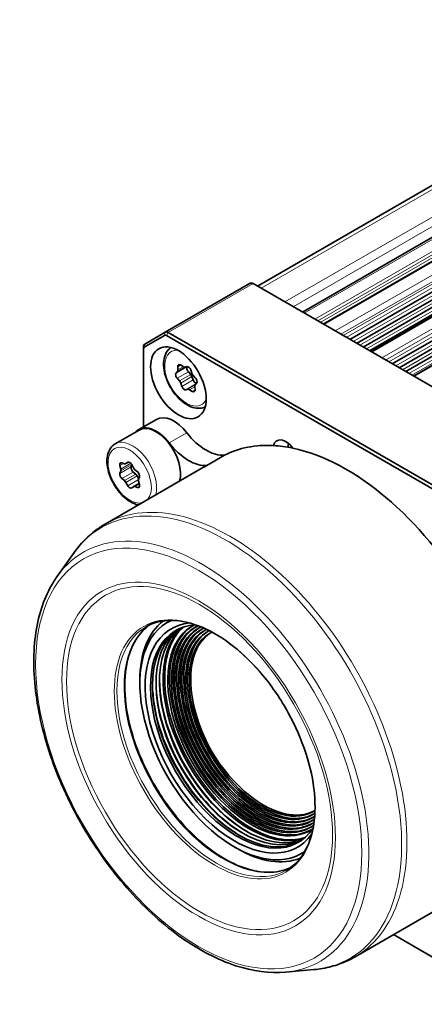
# Model space of a CAD drawing. Header units: millimetres. Extents: x 10 to 1178, y 10 to 830.
# Tile 27 of 33: x 896 to 928, y 693 to 772. Entities that reach past the tile are written whole.
import ezdxf

# ---------------------------------------------------------------- set-up
doc = ezdxf.new("R2010")
doc.units = ezdxf.units.MM
doc.header["$LTSCALE"] = 2
doc.layers.add('Sichtbar (ISO)', color=7, linetype='Continuous', lineweight=35)
doc.layers.add('Sichtbar schmal (ISO)', color=7, linetype='Continuous', lineweight=18)

msp = doc.modelspace()

# ---------------------------------------------------------------- linework, layer by layer
at = {"layer": 'Sichtbar (ISO)'}
for p, q in [((952.00844147, 771.63137455), (915.0570869, 750.29750004)), ((918.6557679, 748.2198006), (954.2964623, 768.7969651)), ((920.31977199, 747.25908739), (956.02259842, 767.87212384)), ((922.44573617, 746.0316614), (957.50517521, 766.27323796)), ((922.9906046, 745.71708146), (957.58855659, 765.69221835)), ((959.69860727, 765.58647983), (924.13720219, 745.05509303)), ((923.51809459, 745.41253497), (957.65130418, 765.11935272)), ((924.02715955, 745.11862619), (957.6932935, 764.55577769)), ((925.83984872, 744.0720696), (960.89928776, 764.31364617)), ((926.38471715, 743.75748967), (960.98266913, 763.73262656)), ((926.91220714, 743.45294318), (961.04541673, 763.15976092)), ((963.09271982, 763.62688803), (927.53131474, 743.09550124)), ((914.45891232, 750.52328314), (907.67068722, 746.60409955)), ((914.70891232, 750.49851873), (942.52853891, 734.43684983)), ((907.67068722, 746.60409955), (906.03931637, 745.66222715)), ((935.74031381, 730.51766624), (907.92068722, 746.57933514)), ((905.99789501, 745.40737241), (907.62926586, 746.34924481)), ((907.77926586, 746.33438617), (935.59889245, 730.27271727)), ((905.93576298, 745.4333386), (905.93576298, 745.27003928)), ((905.93576298, 739.03213118), (905.93576298, 745.27003928)), ((908.54136792, 743.32226111), (908.65519671, 743.46366409)), ((908.68760969, 743.59472753), (908.67153811, 743.84861051)), ((908.8919414, 743.98462569), (909.10419734, 743.85181191)), ((909.23273665, 743.82007527), (909.4081539, 743.85717168)), ((909.43939353, 743.84073644), (909.4534271, 743.85816953)), ((909.71812952, 743.22154186), (909.5266407, 743.43832844)), ((909.71580435, 743.59077885), (909.8142315, 743.31656209)), ((908.82010391, 742.70306653), (908.62861508, 742.91985311)), ((909.912683, 742.78452502), (909.81425585, 743.05874178)), ((909.91035782, 743.15376201), (910.10184665, 742.93697544)), ((909.01465739, 742.26604969), (908.91623024, 742.54026645)), ((909.49772509, 742.03675328), (909.32230784, 741.99965687)), ((909.83852033, 741.87220285), (909.6262644, 742.00501663)), ((910.04285205, 742.26210101), (910.05892362, 742.00821803)), ((910.18909382, 742.53456743), (910.07526503, 742.39316446)), ((906.97167074, 739.6302128), (905.55745718, 738.81371622)), ((903.67326887, 737.66814457), (905.58245718, 738.77041495)), ((912.43028715, 736.75717981), (911.01607359, 735.94068323)), ((902.87351527, 731.24756121), (910.74965005, 735.79484975)), ((904.12097472, 735.65419054), (904.05402739, 735.9256507)), ((904.21258258, 736.15121919), (904.42066231, 736.08054102)), ((904.52789406, 736.08534475), (904.74760123, 736.21219274)), ((904.53644924, 736.09088269), (904.67758165, 736.19275123)), ((904.952053, 735.82412727), (905.00764708, 735.98535738)), ((904.99469202, 736.00966747), (905.13582443, 735.74483326)), ((905.25161135, 735.60079236), (905.45969109, 735.43120075)), ((904.05402739, 735.30565194), (904.12097472, 735.49980798)), ((904.42066231, 734.72740808), (904.21258257, 734.89699969)), ((905.31868792, 735.24588341), (905.11060818, 735.41547502)), ((905.5626522, 734.86131839), (905.43447485, 735.10184251)), ((905.61824628, 735.0225485), (905.55129895, 734.82839246)), ((904.67758164, 734.31853297), (904.53644924, 734.58336718)), ((905.13582442, 734.23731775), (904.99469201, 734.13544921)), ((905.14437961, 734.24285569), (905.59365894, 734.50224723)), ((905.45969109, 734.17698125), (905.25161135, 734.24765942)), ((905.55129895, 734.67400989), (905.61824627, 734.40254974)), ((899.01195736, 727.03479103), (900.32929715, 728.89977564)), ((905.64690639, 718.49169028), (905.64690639, 718.73663925)), ((913.212949, 705.38692007), (913.42508103, 705.26444559)), ((922.87351527, 696.60654506), (930.70191794, 701.12627545)), ((935.59889245, 692.7955242), (925.93576298, 698.37453461)), ((917.29437031, 695.36872291), (919.56816426, 695.57708033))]:
    msp.add_line(p, q, dxfattribs=at)
msp.add_arc((922.34858111, 719.3978932), 12.665959, 188.3269625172, 231.6730374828, dxfattribs=at)
for centre, major_axis, start_param, end_param in [((914.70891232, 750.09027044), (-0.25, 0.4330127), 5.4977871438, 6.2831853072), ((907.92068722, 746.17108685), (-0.25, 0.4330127), 5.4977871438, 6.2831853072), ((907.77926586, 746.08943719), (-0.15, 0.25980762), 5.4977871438, 6.2831853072), ((906.28931637, 745.22921445), (-0.25, 0.4330127), 0, 0.7853981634), ((906.14789501, 745.14756479), (-0.15, 0.25980762), 0, 0.7853981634), ((908.47608556, 743.69832027), (0.15, -0.25980762), 0.219930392, 0.8611220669), ((908.88306224, 743.74501777), (-0.15, 0.25980762), 5.455918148, 7.144307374), ((909.1130765, 744.09141983), (0.15, -0.25980762), 5.455918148, 6.0971098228), ((909.61850468, 743.60608026), (-0.15, 0.25980762), 0.219930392, 1.9083196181), ((909.52781404, 743.58582712), (-0.15, 0.25980762), 4.4087205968, 6.0971098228), ((908.72047907, 743.08760493), (-0.15, 0.25980762), 0.219930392, 1.9083196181), ((908.72823993, 742.53531472), (0.15, -0.25980762), 1.2671279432, 1.9083196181), ((909.62626554, 743.05379004), (0.15, -0.25980762), 1.2671279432, 1.9083196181), ((910.00222181, 743.32151383), (-0.15, 0.25980762), 1.2671279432, 1.9083196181), ((910.10067331, 742.78947676), (0.15, -0.25980762), 4.4087205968, 5.8560665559), ((910.00998267, 742.76922362), (0.15, -0.25980762), 0.219930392, 1.9083196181), ((909.2026477, 742.27100143), (0.15, -0.25980762), 4.4087205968, 6.0971098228), ((909.61738523, 741.76540871), (-0.15, 0.25980762), 5.455918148, 6.0971098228), ((909.84739949, 742.11181077), (0.15, -0.25980762), 5.455918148, 7.144307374), ((910.25437618, 742.15850827), (-0.15, 0.25980762), 0.219930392, 0.8611220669), ((908.37167074, 737.20534167), (-1.4, 2.42487113), 4.948008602, 6.2831853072), ((906.95745718, 736.38884509), (-1.4, 2.42487113), 4.948008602, 6.4724499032), ((906.95745718, 736.38884509), (-1.375, 2.38156986), 3.6437429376, 6.2831853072), ((910.95790596, 740.58542304), (2.1, -3.6373067), 4.948008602, 6.01651591), ((917.31116921, 736.68992176), (-0.7125, 1.2340862), 4.9030897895, 6.8255227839), ((909.5436924, 739.76892646), (2.1, -3.6373067), 4.948008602, 6.01651591), ((922.16386361, 719.29083826), (-10, 17.32050808), 5.9227566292, 6.2568857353), ((922.16386361, 719.29083826), (-10, 17.32050808), 5.8058559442, 5.9227566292), ((922.16386361, 719.29083826), (10, -17.32050808), 1.5970958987, 2.6642632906), ((904.25535084, 735.88660784), (-0.15, 0.25980762), 5.7007900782, 7.3891793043), ((903.91965127, 735.69323341), (0.15, -0.25980762), 0.4648023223, 1.1059939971), ((904.37789406, 736.34515237), (0.15, -0.25980762), 5.7007900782, 6.3419817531), ((904.83613683, 735.93848155), (-0.15, 0.25980762), 4.653592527, 6.3419817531), ((905.15337644, 735.63070184), (0.15, -0.25980762), 3.6063949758, 5.2947842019), ((905.29437961, 735.81601918), (-0.15, 0.25980762), 1.5119998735, 2.1531915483), ((920.74965005, 718.47434167), (-10, 17.32050808), 6.2568857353, 6.2831853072), ((904.25535083, 735.11222651), (0.15, -0.25980762), 3.6063949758, 5.2947842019), ((905.27591966, 735.03065659), (0.15, -0.25980762), 1.5119998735, 2.1531915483), ((905.41692283, 735.21597393), (-0.15, 0.25980762), 3.6063949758, 5.2947842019), ((905.75262239, 734.63496703), (-0.15, 0.25980762), 0.4648023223, 1.1059939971), ((904.37789405, 734.51218126), (0.15, -0.25980762), 1.5119998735, 2.1531915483), ((904.83613683, 734.38971889), (0.15, -0.25980762), 4.653592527, 6.3419817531), ((905.29437961, 733.98304807), (-0.15, 0.25980762), 5.7007900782, 6.3419817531), ((905.41692283, 734.4415926), (0.15, -0.25980762), 5.7007900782, 7.3891793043), ((913.212949, 714.12343354), (5.35000003, -9.26647188), 3.0891981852, 6.3358144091), ((913.42508103, 714.24590803), (-5.50000003, 9.5262795), 0.0780674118, 0.7853981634), ((913.212949, 714.12343354), (5.04939401, -8.74580696), 2.8793889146, 6.5456199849), ((913.42508103, 714.24590803), (4.89939401, -8.48599934), 2.8564855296, 6.5684946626), ((914.43286156, 714.82775039), (4.89939401, -8.48599934), 3.2446223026, 6.1801556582), ((914.56289702, 714.9028264), (4.89939401, -8.48599934), 3.2579732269, 6.1668047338), ((914.70431838, 714.98447606), (4.725, -8.18394007), 3.1565584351, 6.2682195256), ((914.56289702, 714.9028264), (4.725, -8.18394007), 3.1058895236, 6.3188884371), ((914.84573974, 715.06612572), (4.625, -8.01073499), 3.1568820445, 6.2678959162), ((914.70431838, 714.98447606), (4.625, -8.01073499), 3.0943640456, 6.3305306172), ((914.98716109, 715.14777537), (4.525, -7.8375299), 3.1572199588, 6.2675580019), ((914.84573974, 715.06612572), (4.525, -7.8375299), 3.0941539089, 6.3307354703), ((913.58433342, 714.33785244), (4.89939401, -8.48599934), 3.1578456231, 6.2669323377), ((913.86717614, 714.50115176), (4.89939401, -8.48599934), 3.1867252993, 6.2380526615), ((914.15001885, 714.66445108), (4.89939401, -8.48599934), 3.2156427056, 6.2091352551), ((915.12858245, 715.22942503), (4.425, -7.66432482), 3.157573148, 6.2672048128), ((914.98716109, 715.14777537), (4.425, -7.66432482), 3.095928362, 6.3289561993), ((915.2700038, 715.31107469), (4.325, -7.49111974), 3.1579426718, 6.266835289), ((915.12858245, 715.22942503), (4.325, -7.49111974), 3.0995700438, 6.3253101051), ((915.41142516, 715.39272435), (4.225, -7.31791466), 3.1583296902, 6.2664482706), ((915.2700038, 715.31107469), (4.225, -7.31791466), 3.104992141, 6.3198839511), ((915.41142516, 715.39272435), (4.125, -7.14470958), 3.1121339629, 6.3127383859), ((915.55284652, 715.47437401), (-4.125, 7.14470958), 0.0171428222, 0.9679505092), ((913.72575478, 714.4195021), (-4.99939401, 8.65920442), 0.7954500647, 2.3461425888), ((914.00859749, 714.58280142), (-4.99939401, 8.65920442), 0.7954500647, 2.3461425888), ((914.29144021, 714.74610073), (-4.99939401, 8.65920442), 0.7954500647, 2.3461425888), ((915.55284652, 715.47437401), (4.125, -7.14470958), 5.315234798, 6.266042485), ((913.42508103, 714.24590803), (5.50000003, -9.5262795), 5.4977871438, 6.205325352)]:
    msp.add_ellipse(centre, major_axis=major_axis, ratio=0.5773502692, start_param=start_param, end_param=end_param, dxfattribs=at)
msp.add_ellipse((908.72883477, 742.56099081), major_axis=(1.575, -2.72798002), ratio=0.5773502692, dxfattribs=at)
for points, knots in [([(910.87334864, 740.62781535), (910.74540624, 740.56699144), (910.60584792, 740.53081691), (910.27333119, 740.50315823), (910.07789584, 740.52889061), (909.66484381, 740.65570172), (909.44696586, 740.76625363), (909.02046909, 741.0609669), (908.81234499, 741.24764466), (908.43104907, 741.67335806), (908.25774647, 741.91197083), (907.96089154, 742.41771569), (907.8371718, 742.68460616), (907.65057914, 743.22365208), (907.58791668, 743.49570991), (907.53305944, 744.02204191), (907.54123966, 744.27626278), (907.63700046, 744.73649608), (907.72300582, 744.94448678), (907.92882243, 745.22133058), (908.02157096, 745.31218342), (908.12691264, 745.38478204)], [0.8315496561, 0.8315496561, 0.8315496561, 0.8315496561, 1.0511925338, 1.0511925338, 1.3408170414, 1.3408170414, 1.6689119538, 1.6689119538, 2.0076228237, 2.0076228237, 2.3437560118, 2.3437560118, 2.6783154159, 2.6783154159, 3.0142308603, 3.0142308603, 3.3528831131, 3.3528831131, 3.6824827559, 3.6824827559, 3.8808393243, 3.8808393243, 3.8808393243, 3.8808393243]), ([(905.52804369, 732.78015391), (905.47040118, 732.79166507), (905.41271764, 732.80635576), (905.13574977, 732.89138767), (904.91787182, 733.00193958), (904.49137506, 733.29665285), (904.28325095, 733.48333061), (903.90195504, 733.909044), (903.72865243, 734.14765677), (903.4317975, 734.65340164), (903.30807776, 734.92029211), (903.1214851, 735.45933803), (903.05882264, 735.73139585), (903.00396541, 736.25772786), (903.01214562, 736.51194873), (903.10790642, 736.97218203), (903.19391178, 737.18017272), (903.41771994, 737.48121693), (903.53675187, 737.58932644), (903.67326887, 737.66814457)], [1.2547064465, 1.2547064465, 1.2547064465, 1.2547064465, 1.3408170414, 1.3408170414, 1.6689119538, 1.6689119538, 2.0076228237, 2.0076228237, 2.3437560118, 2.3437560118, 2.6783154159, 2.6783154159, 3.0142308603, 3.0142308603, 3.3528831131, 3.3528831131, 3.6824827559, 3.6824827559, 3.926990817, 3.926990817, 3.926990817, 3.926990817]), ([(917.49557687, 737.40065655), (917.49959048, 737.46721632), (917.50855167, 737.53389409), (917.52937514, 737.62749734), (917.5373097, 737.65705884), (917.54628943, 737.68556452)], [0.255079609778, 0.255079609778, 0.255079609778, 0.255079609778, 0.274576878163, 0.274576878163, 0.28392497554, 0.28392497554, 0.28392497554, 0.28392497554]), ([(900.32929715, 728.89977564), (900.46606257, 729.09339721), (900.60976776, 729.28047785), (900.9107775, 729.64050266), (901.06808312, 729.81344526), (901.39581745, 730.14411151), (901.56624652, 730.30183303), (901.91952959, 730.60100487), (902.102383, 730.74245283), (902.4795968, 731.00812413), (902.67395561, 731.13234539), (902.87351527, 731.24756121)], [3.66669561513, 3.66669561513, 3.66669561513, 3.66669561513, 3.7187546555, 3.7187546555, 3.77081369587, 3.77081369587, 3.82287273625, 3.82287273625, 3.87493177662, 3.87493177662, 3.92699081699, 3.92699081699, 3.92699081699, 3.92699081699]), ([(917.29437031, 695.36872291), (916.03968093, 695.25375038), (914.68910124, 695.43402161), (911.87877207, 696.35563319), (910.41580033, 697.11572443), (907.54875238, 699.13739034), (906.14536226, 700.40133412), (903.54365904, 703.29819087), (902.34541565, 704.92982979), (900.27081314, 708.39698526), (899.39444984, 710.23163195), (898.05009061, 713.92428596), (897.58259691, 715.78163536), (897.10767126, 719.33850621), (897.10112012, 721.03722237), (897.56328024, 724.1023999), (898.03128267, 725.47033393), (898.81730534, 726.74949315), (898.91271633, 726.8942935), (899.01195736, 727.03479103)], [1.0456933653, 1.0456933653, 1.0456933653, 1.0456933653, 1.3580664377, 1.3580664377, 1.6810156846, 1.6810156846, 2.0054558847, 2.0054558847, 2.3291564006, 2.3291564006, 2.6524706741, 2.6524706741, 2.9760631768, 2.9760631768, 3.3004046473, 3.3004046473, 3.6240492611, 3.6240492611, 3.6666956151, 3.6666956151, 3.6666956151, 3.6666956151]), ([(917.66712203, 703.72161533), (917.13599904, 703.47635504), (916.53601554, 703.35484258), (915.13325678, 703.37529336), (914.31373978, 703.56240415), (912.6407821, 704.27392367), (911.78885157, 704.79239177), (910.13057808, 706.11078964), (909.32450886, 706.91028982), (907.84024602, 708.71132907), (907.1624923, 709.71286116), (906.00568769, 711.81565113), (905.52694231, 712.91660682), (904.81748381, 715.10403703), (904.58672939, 716.19015188), (904.39460331, 718.23487528), (904.4329259, 719.19323167), (904.76912996, 720.8867961), (905.06722991, 721.62070751), (905.74780113, 722.59855413), (906.06894955, 722.92481822), (906.43215025, 723.18115728)], [0.8380307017, 0.8380307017, 0.8380307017, 0.8380307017, 1.1173002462, 1.1173002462, 1.4398755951, 1.4398755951, 1.7571361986, 1.7571361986, 2.0742960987, 2.0742960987, 2.391963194, 2.391963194, 2.7097981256, 2.7097981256, 3.0273706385, 3.0273706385, 3.3444227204, 3.3444227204, 3.6621433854, 3.6621433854, 3.8743582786, 3.8743582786, 3.8743582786, 3.8743582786]), ([(906.13919293, 723.02937138), (906.73938253, 723.37589101), (907.44058268, 723.54971849), (908.9660155, 723.52747925), (909.7855325, 723.34036846), (911.45849018, 722.62884894), (912.31042071, 722.11038084), (913.9686942, 720.79198296), (914.77476342, 719.99248279), (916.25902626, 718.19144354), (916.93677998, 717.18991145), (918.09358459, 715.08712148), (918.57232997, 713.98616579), (919.28178847, 711.79873558), (919.51254289, 710.71262073), (919.70466897, 708.66789733), (919.66634638, 707.70954093), (919.33014232, 706.01597651), (919.03204237, 705.2820651), (918.28387767, 704.20709997), (917.86812537, 703.82031157), (917.38919293, 703.5437998)], [3.926990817, 3.926990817, 3.926990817, 3.926990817, 4.2588928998, 4.2588928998, 4.5814682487, 4.5814682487, 4.8987288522, 4.8987288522, 5.2158887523, 5.2158887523, 5.5335558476, 5.5335558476, 5.8513907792, 5.8513907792, 6.1689632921, 6.1689632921, 6.486015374, 6.486015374, 6.803736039, 6.803736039, 7.0685834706, 7.0685834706, 7.0685834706, 7.0685834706]), ([(922.87351527, 696.60654506), (922.67395561, 696.49132924), (922.46919744, 696.3851202), (922.05051244, 696.19127912), (921.83658821, 696.10364741), (921.40085627, 695.94728121), (921.17905088, 695.87854606), (920.72881835, 695.76005294), (920.50039285, 695.71029357), (920.03809735, 695.62962389), (919.80422817, 695.59871187), (919.56816426, 695.57708033)], [0.7853981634, 0.7853981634, 0.7853981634, 0.7853981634, 0.83745720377, 0.83745720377, 0.88951624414, 0.88951624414, 0.94157528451, 0.94157528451, 0.99363432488, 0.99363432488, 1.04569336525, 1.04569336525, 1.04569336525, 1.04569336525])]:
    msp.add_open_spline(points, degree=3, knots=knots, dxfattribs=at)
at = {"layer": 'Sichtbar schmal (ISO)'}
for p, q in [((915.34998012, 750.12839806), (952.50844147, 771.58184573)), ((952.99590404, 769.66741592), (917.25165625, 749.03046483)), ((953.34586942, 769.11512926), (917.90493322, 748.6532952)), ((954.5464623, 768.77220069), (918.80221451, 748.13524961)), ((919.63531811, 747.65425702), (955.3795659, 768.2912081)), ((919.87831477, 747.51396283), (955.51649654, 768.08967667)), ((920.07754505, 747.39893718), (955.53895013, 767.87258894)), ((920.37835063, 747.225267), (956.12259842, 767.86221808)), ((921.27251543, 746.70902071), (957.01676321, 767.34597179)), ((921.73370284, 746.44275403), (957.33465629, 766.99697409)), ((921.89747979, 746.34819737), (957.36415309, 766.82489075)), ((922.15965034, 746.19683313), (957.45239473, 766.5731086)), ((922.718153, 745.87438147), (957.54553857, 765.9819819)), ((924.19578083, 745.02127264), (959.79860727, 765.57657406)), ((923.25401637, 745.56500061), (957.61399361, 765.40274271)), ((923.77158185, 745.26618404), (957.66156598, 764.8325755)), ((960.6131025, 765.10632502), (925.01027607, 744.5510236)), ((925.30968724, 744.37815847), (960.75341465, 764.84160403)), ((925.55376289, 744.23724133), (960.84650728, 764.6135168)), ((926.11226555, 743.91478967), (960.93965112, 764.02239011)), ((926.64812892, 743.60540881), (961.00810616, 763.44315092)), ((927.58989338, 743.06168084), (963.19271982, 763.61698227)), ((927.1656944, 743.30659224), (961.05567853, 762.87298371)), ((927.41164385, 743.16459326), (961.11324562, 762.62222211)), ((907.92068722, 746.57933514), (914.70891232, 750.49851873)), ((907.67068722, 746.60409955), (907.62926586, 746.34924481)), ((907.92068722, 746.57933514), (907.77926586, 746.33438617)), ((906.03931637, 745.66222715), (905.99789501, 745.40737241)), ((909.43939353, 743.84073644), (908.54136792, 743.32226111)), ((908.62861508, 742.91985311), (909.5266407, 743.43832844)), ((908.65519671, 743.46366409), (909.29551312, 743.83335094)), ((908.67153811, 743.84861051), (908.89922713, 743.98006683)), ((909.11842669, 743.84345984), (908.68760969, 743.59472753)), ((909.71812952, 743.22154186), (908.82010391, 742.70306653)), ((908.91623024, 742.54026645), (909.81425585, 743.05874178)), ((909.912683, 742.78452502), (909.01465739, 742.26604969)), ((909.32230784, 741.99965687), (910.13724867, 742.47016317)), ((910.05561498, 742.35885115), (909.49772509, 742.03675328)), ((909.6262644, 742.00501663), (910.04386383, 742.24611778)), ((910.05934562, 741.99969639), (909.83852033, 741.87220285)), ((909.40616483, 738.55737422), (907.99195126, 737.74087764)), ((917.4085332, 737.41539899), (917.50138968, 737.4690097)), ((904.05402739, 735.9256507), (904.35873725, 736.10157502)), ((904.952053, 735.82412727), (904.05402739, 735.30565194)), ((904.9197273, 736.11535056), (904.12097472, 735.65419054)), ((904.12097472, 735.49980798), (904.99690022, 736.0055238)), ((904.7466371, 736.2122347), (904.53644924, 736.09088269)), ((904.67758165, 736.19275123), (904.69521042, 736.20292921)), ((904.21258257, 734.89699969), (905.11060818, 735.41547502)), ((905.31868792, 735.24588341), (904.42066231, 734.72740808)), ((904.53644924, 734.58336718), (905.43447485, 735.10184251)), ((905.5491569, 734.82173717), (904.67758164, 734.31853297)), ((905.25161135, 734.24765942), (905.60598716, 734.45225839)), ((905.62469885, 734.27224853), (905.45969109, 734.17698125))]:
    msp.add_line(p, q, dxfattribs=at)
for centre, major_axis, start_param, end_param in [((909.36523087, 742.92841427), (1.225, -2.12176224), 2.763890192, 6.6608877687), ((905.04826887, 735.28657471), (-1.375, 2.38156986), 3.6437429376, 6.2831853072), ((904.83613683, 735.16410022), (1.225, -2.12176224), 0.1797845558, 6.1034007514), ((912.87351527, 713.92705314), (10, -17.32050808), 0, 3.1415926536), ((912.51074812, 713.71760943), (-9.95476947, 17.24216649), 2.8812974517, 6.543480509), ((910.58781137, 712.60740138), (9.45987127, -16.38497767), 6.0228901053, 9.6850731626), ((911.76419293, 713.28658559), (5.625, -9.74278579), 3.1415926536, 6.2831853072), ((912.33507935, 713.61618702), (-5.625, 9.74278579), 0.0512264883, 3.0903661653)]:
    msp.add_ellipse(centre, major_axis=major_axis, ratio=0.5773502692, start_param=start_param, end_param=end_param, dxfattribs=at)
for centre, major_axis in [((910.35518036, 712.4730918), (-9.22494812, 15.97807883)), ((910.35518036, 712.4730918), (7.73584733, -13.39888062)), ((910.42143076, 712.51134149), (-7.5245382, 13.03288247)), ((911.63602165, 713.21258587), (5.68273817, -9.84279124))]:
    msp.add_ellipse(centre, major_axis=major_axis, ratio=0.5773502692, dxfattribs=at)

doc.saveas('drawing.dxf')
